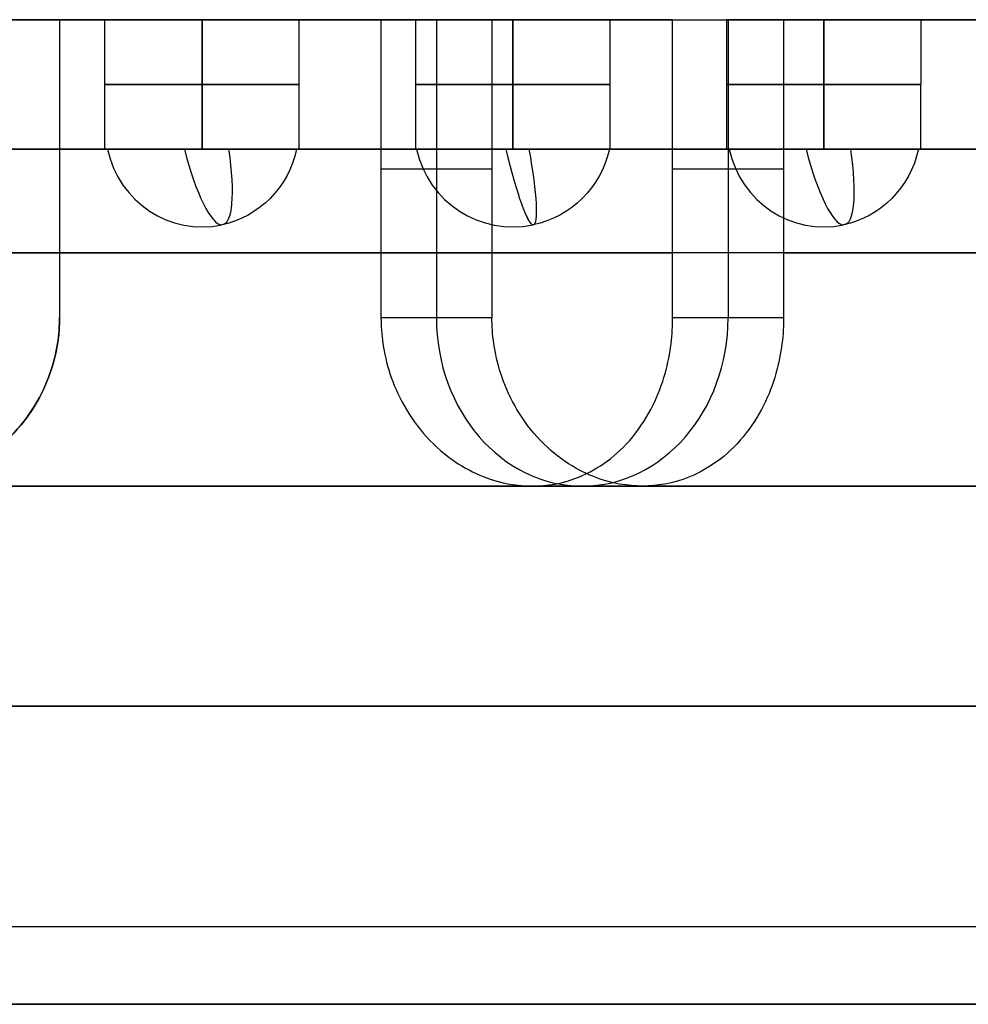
# Model space of a CAD drawing. Header units: millimetres. Extents: x -105 to 152, y -114 to 65.
# Tile 236 of 256: x 137.67 to 141.33, y -60 to -56.2. Entities that reach past the tile are written whole.
import ezdxf

# ---------------------------------------------------------------- set-up
doc = ezdxf.new("R2010")
doc.units = ezdxf.units.MM
doc.layers.add('Layer 01', color=7, linetype='Continuous', true_color=0x000000)

# ---------------------------------------------------------------- blocks, each defined once
blk = doc.blocks.new('Block 02')
at = {"layer": 'Layer 01'}
for p, q in [((136.3508, -56.2, -13.6804), (138.0014, -56.2, -13.6804)), ((137.826, -56.2, -19.0353), (137.826, -57.35, -19.0353)), ((138.001, -56.7, -13.7), (138.001, -56.2, -13.7)), ((138.376, -56.2606, -14.075), (138.376, -56.2, -14.075)), ((138.376, -56.2606, -13.325), (138.376, -56.2, -13.325)), ((138.7507, -56.7, -13.7), (138.7513, -56.2, -13.7)), ((138.7508, -56.2, -13.6804), (140.4014, -56.2, -13.6804)), ((139.201, -56.7, -15.85), (139.201, -56.2, -15.85)), ((139.201, -56.7, -11.55), (139.201, -56.2, -11.55)), ((139.2808, -56.2, -8.7545), (139.2808, -57.35, -8.7545)), ((139.576, -56.2242, -11.925), (139.576, -56.2, -11.925)), ((139.576, -56.2242, -16.225), (139.576, -56.2, -16.225)), ((139.576, -56.2242, -15.475), (139.576, -56.2, -15.475)), ((139.576, -56.2242, -11.175), (139.576, -56.2, -11.175)), ((139.9509, -56.7, -11.55), (139.9511, -56.2, -11.55)), ((139.9509, -56.7, -15.85), (139.9511, -56.2, -15.85)), ((140.401, -56.7, -13.7), (140.401, -56.2, -13.7)), ((140.4066, -56.2, -9.4045), (140.4066, -57.35, -9.4045)), ((140.776, -56.2606, -14.075), (140.776, -56.2, -14.075)), ((140.776, -56.2606, -13.325), (140.776, -56.2, -13.325)), ((141.1507, -56.7, -13.7), (141.1513, -56.2, -13.7)), ((141.1508, -56.2, -13.6804), (142.976, -56.2, -13.6804)), ((139.576, -56.7, -11.175), (139.576, -56.2242, -11.175)), ((139.576, -56.7, -15.475), (139.576, -56.2242, -15.475)), ((139.576, -56.7, -16.225), (139.576, -56.2242, -16.225)), ((139.576, -56.7, -11.925), (139.576, -56.2242, -11.925)), ((138.376, -56.7002, -13.325), (138.376, -56.2606, -13.325)), ((138.376, -56.7002, -14.075), (138.376, -56.2606, -14.075)), ((140.776, -56.7002, -13.325), (140.776, -56.2606, -13.325)), ((140.776, -56.7002, -14.075), (140.776, -56.2606, -14.075)), ((137.826, -56.775, -19.4635), (137.826, -56.775, -18.6071)), ((139.0667, -56.775, -9.1253), (139.4949, -56.775, -8.3837)), ((140.1925, -56.775, -9.7753), (140.6207, -56.775, -9.0337)), ((139.651, -58, -9.4132), (140.076, -58, -8.6771))]:
    blk.add_line(p, q, dxfattribs=at)
at = {"layer": 'Layer 01', "extrusion": (0, 1, 0)}
for centre, radius, start, end in [((-138.376, -13.7, -56.4501), 0.375, 270, 90), ((-138.376, -13.7, -56.4501), 0.375, 180, 270), ((-138.376, -13.7, -56.4501), 0.375, 90, 180), ((-139.576, -15.85, -56.45), 0.375, 269.9999, 89.9999), ((-139.576, -11.55, -56.45), 0.375, 269.9999, 89.9999), ((-139.576, -11.55, -56.45), 0.375, 89.9999, 180), ((-139.576, -11.55, -56.45), 0.375, 180, 269.9999), ((-139.576, -15.85, -56.45), 0.375, 89.9999, 180), ((-139.576, -15.85, -56.45), 0.375, 180, 269.9999), ((-140.776, -13.7, -56.4501), 0.375, 270, 90), ((-140.776, -13.7, -56.4501), 0.375, 180, 270), ((-140.776, -13.7, -56.4501), 0.375, 90, 180), ((-137.176, -13.7, -58.85), 5.9, 180, 0), ((-137.176, -13.7, -58.85), 5.9, 0, 180)]:
    blk.add_arc(centre, radius, start, end, dxfattribs=at)
at = {"layer": 'Layer 01', "extrusion": (0, 1, 2.84217e-14)}
for start, end in [(56.96669, 154.6669), (180, 274.6669)]:
    blk.add_arc((-137.176, -13.7, -56.7), 7.6, start, end, dxfattribs=at)
at = {"layer": 'Layer 01', "extrusion": (-0.227876, 1.81938e-14, 0.97369)}
blk.add_arc((56.6156, 131.6135, -44.8722), 0.3844, 282.6804, 11.7521, dxfattribs=at)
at = {"layer": 'Layer 01', "extrusion": (0.95328, 0.203678, 0.223099)}
for centre in [(-84.2788, -40.9058, 117.3233), (-84.7803, -41.4294, 119.6111)]:
    blk.add_arc(centre, 0.3844, 100.2492, 177.2709, dxfattribs=at)
at = {"layer": 'Layer 01', "extrusion": (0.227876, -2.73323e-14, -0.97369)}
blk.add_arc((-56.6156, 131.6135, 44.8722), 0.3844, 102.6804, 168.2479, dxfattribs=at)
at = {"layer": 'Layer 01', "extrusion": (-0.95328, -0.203678, -0.223099)}
for centre in [(84.279, -40.9055, -117.3233), (84.7805, -41.4291, -119.6111)]:
    blk.add_arc(centre, 0.3842, 285.6679, 2.6875, dxfattribs=at)
at = {"layer": 'Layer 01', "extrusion": (0.118165, -1.0509e-14, 0.992994)}
blk.add_arc((-56.6156, -140.4711, 0.754), 0.3844, 102.6804, 191.7521, dxfattribs=at)
at = {"layer": 'Layer 01', "extrusion": (0.118165, -3.24497e-14, 0.992994)}
blk.add_arc((-56.6156, -139.963, 5.0239), 0.3844, 102.6804, 191.7521, dxfattribs=at)
at = {"layer": 'Layer 01', "extrusion": (-0.972179, -0.203678, 0.115688)}
for centre in [(84.0333, -1.2825, -125.9952), (84.0333, 2.9886, -125.4977)]:
    blk.add_arc(centre, 0.3844, 281.5614, 358.6074, dxfattribs=at)
at = {"layer": 'Layer 01', "extrusion": (0.972179, 0.203678, -0.115688)}
for centre in [(-84.0333, -1.2825, 125.9952), (-84.0333, 2.9886, 125.4977)]:
    blk.add_arc(centre, 0.3844, 104.3485, 181.3884, dxfattribs=at)
at = {"layer": 'Layer 01', "extrusion": (-0.118165, 9.56527e-15, -0.992994)}
blk.add_arc((56.6156, -140.4711, -0.754), 0.3844, 282.6804, 348.2479, dxfattribs=at)
at = {"layer": 'Layer 01', "extrusion": (-0.118165, 3.90278e-14, -0.992994)}
blk.add_arc((56.6156, -139.963, -5.0239), 0.3844, 282.6804, 348.2479, dxfattribs=at)
at = {"layer": 'Layer 01', "extrusion": (-0.227876, 3.46598e-14, 0.97369)}
blk.add_arc((56.6156, 133.9503, -45.4191), 0.3844, 282.6804, 11.7521, dxfattribs=at)
at = {"layer": 'Layer 01', "extrusion": (0.227876, -3.35773e-14, -0.97369)}
blk.add_arc((-56.6156, 133.9503, 45.4191), 0.3844, 102.6804, 168.2479, dxfattribs=at)
at = {"layer": 'Layer 01', "extrusion": (0, 1, 3.55271e-15)}
for radius, start, end in [(5.8, 26.4346, 113.5654), (4.95, 262.4545, 277.5455), (5.8, 126.4346, 263.5654), (4.95, 112.4545, 127.5455)]:
    blk.add_arc((-137.176, -13.7, -57.1), radius, start, end, dxfattribs=at)
at = {"layer": 'Layer 01', "extrusion": (0, 0, -1)}
blk.add_arc((-137.176, -57.35, 19.0536), 0.65, 180, 0, dxfattribs=at)
at = {"layer": 'Layer 01', "extrusion": (0.5, 1.42109e-14, 0.866025)}
blk.add_arc((-57.35, -125.6479, 62.0588), 0.65, 90, 270, dxfattribs=at)
at = {"layer": 'Layer 01', "extrusion": (-2.45519e-30, -1, -3.26187e-15)}
blk.add_arc((137.176, -13.7, 59.7), 5.9, 180, 0, dxfattribs=at)
at = {"layer": 'Layer 01', "extrusion": (2.45519e-30, 1, 3.26187e-15)}
blk.add_arc((-137.176, -13.7, -59.7), 5.9, 0, 180, dxfattribs=at)
at = {"layer": 'Layer 01', "extrusion": (2.33639e-30, 1, 3.26187e-15)}
blk.add_arc((-137.176, -13.7, -60), 6.2, 180, 0, dxfattribs=at)
at = {"layer": 'Layer 01', "extrusion": (2.80367e-30, 1, 3.26187e-15)}
blk.add_arc((-137.176, -13.7, -60), 6.2, 0, 180, dxfattribs=at)
at = {"layer": 'Layer 01', "extrusion": (2.91349e-15, 1, 1.74364e-15)}
blk.add_arc((-137.176, -13.7, -60), 7.6, 206.93853, 273.78729, dxfattribs=at)
at = {"layer": 'Layer 01', "extrusion": (2.66553e-15, 1, 2.87114e-15)}
blk.add_arc((-137.176, -13.7, -60), 7.6, 86.93853, 153.78729, dxfattribs=at)
at = {"layer": 'Layer 01'}
for points, knots in [([(139.4949, -56.2, -8.3837), (139.167, -56.2, -8.2407), (138.6642, -56.2, -8.0738), (138.0581, -56.2, -7.9621), (137.7502, -56.2, -7.9271), (137.595, -56.2, -7.9148), (137.5283, -56.2, -7.9106), (137.4837, -56.2, -7.9081), (137.4627, -56.2, -7.907), (137.2501, -56.2, -7.8974), (136.9671, -56.2, -7.8983), (136.6851, -56.2, -7.92), (136.4973, -56.2, -7.9391), (136.4052, -56.2, -7.9507), (135.9282, -56.2, -8.0227), (135.555, -56.2, -8.1178), (135.011, -56.2, -8.3158), (134.7451, -56.2, -8.4278), (134.4884, -56.2, -8.5593), (134.3193, -56.2, -8.6514), (134.234, -56.2, -8.7007), (133.9918, -56.2, -8.8485), (133.7578, -56.2, -9.0076), (133.4992, -56.2, -9.2126), (133.3915, -56.2, -9.3046), (133.3203, -56.2, -9.3669), (133.2837, -56.2, -9.3998), (133.1162, -56.2, -9.5538), (132.9246, -56.2, -9.7473), (132.7176, -56.2, -9.9883), (132.6182, -56.2, -10.1125), (132.5765, -56.2, -10.1666), (132.5489, -56.2, -10.2028), (132.5345, -56.2, -10.2221), (132.3158, -56.2, -10.516), (132.1361, -56.2, -10.8089), (131.9825, -56.2, -11.118)], [0, 0, 0, 0, 1.103551, 1.655326, 1.931214, 2.069157, 2.138129, 2.138129, 2.207101, 2.207101, 2.758877, 3.034764, 3.034764, 3.310652, 3.310652, 4.414203, 4.414203, 4.965978, 5.241866, 5.241866, 5.517753, 5.517753, 6.069529, 6.345416, 6.48336, 6.48336, 6.621304, 6.621304, 7.173079, 7.448967, 7.586911, 7.655883, 7.655883, 7.724855, 7.724855, 8.828405, 8.828405, 8.828405, 8.828405]), ([(137.826, -56.2, -19.4635), (138.1088, -56.2, -19.4316), (138.525, -56.2, -19.3537), (138.9968, -56.2, -19.2102), (139.2292, -56.2, -19.1253), (139.3281, -56.2, -19.0861), (139.3939, -56.2, -19.0593), (139.4251, -56.2, -19.0463), (140.0072, -56.2, -18.7971), (140.5078, -56.2, -18.4847), (141.1854, -56.2, -17.9017), (141.4984, -56.2, -17.5879), (141.8183, -56.2, -17.1829), (141.967, -56.2, -16.9707), (142.0283, -56.2, -16.8776), (142.0686, -56.2, -16.8151), (142.0894, -56.2, -16.7822), (142.4075, -56.2, -16.2682), (142.6311, -56.2, -15.7506), (142.8521, -56.2, -14.9264), (142.9317, -56.2, -14.5106), (142.9705, -56.2, -14.019), (142.9764, -56.2, -13.7715), (142.9761, -56.2, -13.6651), (142.9752, -56.2, -13.5941), (142.9745, -56.2, -13.5602), (142.9552, -56.2, -12.9273), (142.8474, -56.2, -12.3472), (142.5523, -56.2, -11.5034), (142.3746, -56.2, -11.0974), (142.1145, -56.2, -10.6516), (141.9713, -56.2, -10.4356), (141.9071, -56.2, -10.3446), (141.8637, -56.2, -10.2842), (141.8406, -56.2, -10.2528), (141.4783, -56.2, -9.7687), (141.0788, -56.2, -9.3719), (140.6207, -56.2, -9.0337)], [0, 0, 0, 0, 0.869663, 1.304494, 1.52191, 1.630618, 1.630618, 1.739326, 1.739326, 3.478651, 3.478651, 4.348314, 4.783146, 5.000561, 5.109269, 5.109269, 5.217977, 5.217977, 6.957303, 6.957303, 7.826966, 8.261797, 8.479213, 8.587921, 8.587921, 8.696628, 8.696628, 10.435954, 10.435954, 11.305617, 11.740448, 11.957864, 12.066572, 12.066572, 12.17528, 12.17528, 13.914605, 13.914605, 13.914605, 13.914605]), ([(138.376, -56.2, -13.325), (138.3219, -56.2, -13.3249), (138.2672, -56.2, -13.3371), (138.1937, -56.2, -13.3711), (138.1711, -56.2, -13.3846), (138.1239, -56.2, -13.4208), (138.1029, -56.2, -13.4413), (138.0477, -56.2, -13.5095), (138.0214, -56.2, -13.5644), (137.9971, -56.2, -13.6794), (137.9984, -56.2, -13.7321), (138.0109, -56.2, -13.7855)], [-0.6800056, -0.6800056, -0.6800056, -0.6800056, -0.5100042, -0.5100042, -0.4250035, -0.4250035, -0.3400028, -0.3400028, -0.1700014, -0.1700014, 0, 0, 0, 0]), ([(138.0109, -56.2, -13.7855), (138.0201, -56.2, -13.8249), (138.0352, -56.2, -13.8617), (138.077, -56.2, -13.9297), (138.1067, -56.2, -13.9646), (138.2069, -56.2, -14.0455), (138.2965, -56.2, -14.0749), (138.376, -56.2, -14.075)], [-0.5085647, -0.5085647, -0.5085647, -0.5085647, -0.3814235, -0.3814235, -0.2542823, -0.2542823, 0, 0, 0, 0]), ([(138.7412, -56.2, -13.6145), (138.7319, -56.2, -13.5751), (138.7169, -56.2, -13.5383), (138.6751, -56.2, -13.4703), (138.6454, -56.2, -13.4354), (138.5452, -56.2, -13.3545), (138.4556, -56.2, -13.3251), (138.376, -56.2, -13.325)], [-0.5085647, -0.5085647, -0.5085647, -0.5085647, -0.3814235, -0.3814235, -0.2542823, -0.2542823, 0, 0, 0, 0]), ([(138.376, -56.2, -14.075), (138.4302, -56.2, -14.0751), (138.4849, -56.2, -14.0629), (138.5584, -56.2, -14.0289), (138.581, -56.2, -14.0154), (138.6282, -56.2, -13.9792), (138.6492, -56.2, -13.9587), (138.7043, -56.2, -13.8905), (138.7307, -56.2, -13.8356), (138.7485, -56.2, -13.7512), (138.7513, -56.2, -13.7253), (138.7513, -56.2, -13.7)], [-0.6800056, -0.6800056, -0.6800056, -0.6800056, -0.5100042, -0.5100042, -0.4250035, -0.4250035, -0.3400028, -0.3400028, -0.1700014, -0.1700014, -0.0904966, -0.0904966, -0.0904966, -0.0904966]), ([(139.2037, -56.2, -11.5057), (139.2006, -56.2, -11.5313), (139.2002, -56.2, -11.5567), (139.2045, -56.2, -11.607), (139.2088, -56.2, -11.6308), (139.2328, -56.2, -11.711), (139.26, -56.2, -11.7592), (139.334, -56.2, -11.8418), (139.381, -56.2, -11.8743), (139.4746, -56.2, -11.9147), (139.5253, -56.2, -11.925), (139.576, -56.2, -11.925)], [-0.6373868, -0.6373868, -0.6373868, -0.6373868, -0.5577135, -0.5577135, -0.4780401, -0.4780401, -0.3186934, -0.3186934, -0.1593467, -0.1593467, 0, 0, 0, 0]), ([(139.2037, -56.2, -15.8057), (139.2006, -56.2, -15.8313), (139.2002, -56.2, -15.8567), (139.2045, -56.2, -15.907), (139.2088, -56.2, -15.9308), (139.2328, -56.2, -16.011), (139.26, -56.2, -16.0592), (139.334, -56.2, -16.1418), (139.381, -56.2, -16.1743), (139.4746, -56.2, -16.2147), (139.5253, -56.2, -16.225), (139.576, -56.2, -16.225)], [-0.6373868, -0.6373868, -0.6373868, -0.6373868, -0.5577135, -0.5577135, -0.4780401, -0.4780401, -0.3186934, -0.3186934, -0.1593467, -0.1593467, 0, 0, 0, 0]), ([(139.576, -56.2, -11.175), (139.5326, -56.2, -11.1749), (139.49, -56.2, -11.182), (139.4014, -56.2, -11.2147), (139.3609, -56.2, -11.2393), (139.3079, -56.2, -11.2868), (139.292, -56.2, -11.304), (139.2636, -56.2, -11.3411), (139.2508, -56.2, -11.362), (139.2213, -56.2, -11.4208), (139.2088, -56.2, -11.4622), (139.2037, -56.2, -11.5057)], [-0.5470982, -0.5470982, -0.5470982, -0.5470982, -0.4103236, -0.4103236, -0.2735491, -0.2735491, -0.2051618, -0.2051618, -0.1367745, -0.1367745, 0, 0, 0, 0]), ([(139.576, -56.2, -15.475), (139.5326, -56.2, -15.4749), (139.49, -56.2, -15.482), (139.4014, -56.2, -15.5147), (139.3609, -56.2, -15.5393), (139.3079, -56.2, -15.5868), (139.292, -56.2, -15.604), (139.2636, -56.2, -15.6411), (139.2508, -56.2, -15.662), (139.2213, -56.2, -15.7208), (139.2088, -56.2, -15.7622), (139.2037, -56.2, -15.8057)], [-0.5470982, -0.5470982, -0.5470982, -0.5470982, -0.4103236, -0.4103236, -0.2735491, -0.2735491, -0.2051618, -0.2051618, -0.1367745, -0.1367745, 0, 0, 0, 0]), ([(139.576, -56.2, -11.925), (139.6195, -56.2, -11.9251), (139.6621, -56.2, -11.918), (139.7507, -56.2, -11.8853), (139.7912, -56.2, -11.8607), (139.8442, -56.2, -11.8132), (139.8601, -56.2, -11.796), (139.8885, -56.2, -11.7589), (139.9013, -56.2, -11.738), (139.9308, -56.2, -11.6792), (139.9432, -56.2, -11.6378), (139.9484, -56.2, -11.5943)], [-0.5470982, -0.5470982, -0.5470982, -0.5470982, -0.4103236, -0.4103236, -0.2735491, -0.2735491, -0.2051618, -0.2051618, -0.1367745, -0.1367745, 0, 0, 0, 0]), ([(139.9511, -56.2, -11.55), (139.9511, -56.2, -11.5393), (139.9507, -56.2, -11.5287), (139.9476, -56.2, -11.493), (139.9433, -56.2, -11.4692), (139.9193, -56.2, -11.389), (139.8921, -56.2, -11.3408), (139.8181, -56.2, -11.2582), (139.771, -56.2, -11.2257), (139.6775, -56.2, -11.1853), (139.6268, -56.2, -11.175), (139.576, -56.2, -11.175)], [-0.5912016, -0.5912016, -0.5912016, -0.5912016, -0.5577135, -0.5577135, -0.4780401, -0.4780401, -0.3186934, -0.3186934, -0.1593467, -0.1593467, 0, 0, 0, 0]), ([(139.576, -56.2, -16.225), (139.6195, -56.2, -16.2251), (139.6621, -56.2, -16.218), (139.7507, -56.2, -16.1853), (139.7912, -56.2, -16.1607), (139.8442, -56.2, -16.1132), (139.8601, -56.2, -16.096), (139.8885, -56.2, -16.0589), (139.9013, -56.2, -16.038), (139.9308, -56.2, -15.9792), (139.9432, -56.2, -15.9378), (139.9484, -56.2, -15.8943)], [-0.5470982, -0.5470982, -0.5470982, -0.5470982, -0.4103236, -0.4103236, -0.2735491, -0.2735491, -0.2051618, -0.2051618, -0.1367745, -0.1367745, 0, 0, 0, 0]), ([(139.9511, -56.2, -15.85), (139.9511, -56.2, -15.8393), (139.9507, -56.2, -15.8287), (139.9476, -56.2, -15.793), (139.9433, -56.2, -15.7692), (139.9193, -56.2, -15.689), (139.8921, -56.2, -15.6408), (139.8181, -56.2, -15.5582), (139.771, -56.2, -15.5257), (139.6775, -56.2, -15.4853), (139.6268, -56.2, -15.475), (139.576, -56.2, -15.475)], [-0.5912016, -0.5912016, -0.5912016, -0.5912016, -0.5577135, -0.5577135, -0.4780401, -0.4780401, -0.3186934, -0.3186934, -0.1593467, -0.1593467, 0, 0, 0, 0]), ([(140.776, -56.2, -13.325), (140.7219, -56.2, -13.3249), (140.6672, -56.2, -13.3371), (140.5937, -56.2, -13.3711), (140.5711, -56.2, -13.3846), (140.5239, -56.2, -13.4208), (140.5029, -56.2, -13.4413), (140.4477, -56.2, -13.5095), (140.4214, -56.2, -13.5644), (140.3971, -56.2, -13.6794), (140.3984, -56.2, -13.7321), (140.4109, -56.2, -13.7855)], [-0.6800056, -0.6800056, -0.6800056, -0.6800056, -0.5100042, -0.5100042, -0.4250035, -0.4250035, -0.3400028, -0.3400028, -0.1700014, -0.1700014, 0, 0, 0, 0]), ([(140.4109, -56.2, -13.7855), (140.4201, -56.2, -13.8249), (140.4352, -56.2, -13.8617), (140.477, -56.2, -13.9297), (140.5067, -56.2, -13.9646), (140.6069, -56.2, -14.0455), (140.6965, -56.2, -14.0749), (140.776, -56.2, -14.075)], [-0.5085647, -0.5085647, -0.5085647, -0.5085647, -0.3814235, -0.3814235, -0.2542823, -0.2542823, 0, 0, 0, 0]), ([(141.1412, -56.2, -13.6145), (141.1319, -56.2, -13.5751), (141.1169, -56.2, -13.5383), (141.0751, -56.2, -13.4703), (141.0454, -56.2, -13.4354), (140.9452, -56.2, -13.3545), (140.8556, -56.2, -13.3251), (140.776, -56.2, -13.325)], [-0.5085647, -0.5085647, -0.5085647, -0.5085647, -0.3814235, -0.3814235, -0.2542823, -0.2542823, 0, 0, 0, 0]), ([(140.776, -56.2, -14.075), (140.8302, -56.2, -14.0751), (140.8849, -56.2, -14.0629), (140.9584, -56.2, -14.0289), (140.981, -56.2, -14.0154), (141.0282, -56.2, -13.9792), (141.0492, -56.2, -13.9587), (141.1043, -56.2, -13.8905), (141.1307, -56.2, -13.8356), (141.1485, -56.2, -13.7512), (141.1513, -56.2, -13.7253), (141.1513, -56.2, -13.7)], [-0.6800056, -0.6800056, -0.6800056, -0.6800056, -0.5100042, -0.5100042, -0.4250035, -0.4250035, -0.3400028, -0.3400028, -0.1700014, -0.1700014, -0.0904966, -0.0904966, -0.0904966, -0.0904966]), ([(138.376, -56.7002, -13.325), (138.2635, -56.7, -13.325), (138.1521, -56.7, -13.3788), (138.0123, -56.7, -13.5552), (137.9853, -56.7, -13.6759), (138.0109, -56.7, -13.7855)], [0, 0, 0, 0, 0.3487658, 0.3487658, 0.6975317, 0.6975317, 0.6975317, 0.6975317]), ([(138.0109, -56.7, -13.7855), (138.03, -56.7, -13.8671), (138.0774, -56.7, -13.9418), (138.2087, -56.7, -14.0459), (138.2922, -56.7, -14.075), (138.376, -56.7002, -14.075)], [0, 0, 0, 0, 0.2560666, 0.2560666, 0.5121331, 0.5121331, 0.5121331, 0.5121331]), ([(138.376, -56.7002, -13.325), (138.4598, -56.7, -13.325), (138.5434, -56.7, -13.3541), (138.6747, -56.7, -13.4582), (138.7221, -56.7, -13.5329), (138.7412, -56.7, -13.6145)], [-0.5121331, -0.5121331, -0.5121331, -0.5121331, -0.2560666, -0.2560666, 0, 0, 0, 0]), ([(138.4784, -56.7001, -14.0603), (138.5532, -56.7, -14.0386), (138.6215, -56.7, -13.9941), (138.7219, -56.7, -13.8674), (138.7502, -56.7, -13.7837), (138.7507, -56.7, -13.7)], [0.1072895, 0.1072895, 0.1072895, 0.1072895, 0.3487658, 0.3487658, 0.6084109, 0.6084109, 0.6084109, 0.6084109]), ([(139.2037, -56.7, -15.8057), (139.1912, -56.7, -15.9105), (139.2255, -56.7, -16.0201), (139.3598, -56.7, -16.1713), (139.4529, -56.7, -16.2168), (139.5492, -56.7, -16.224)], [-0.651905, -0.651905, -0.651905, -0.651905, -0.3259525, -0.3259525, -0.0276559, -0.0276559, -0.0276559, -0.0276559]), ([(139.2037, -56.7, -11.5057), (139.1912, -56.7, -11.6105), (139.2255, -56.7, -11.7201), (139.3598, -56.7, -11.8713), (139.4529, -56.7, -11.9168), (139.5492, -56.7, -11.924)], [-0.651905, -0.651905, -0.651905, -0.651905, -0.3259525, -0.3259525, -0.0276559, -0.0276559, -0.0276559, -0.0276559]), ([(139.576, -56.7, -15.475), (139.4853, -56.7, -15.475), (139.3949, -56.7, -15.5093), (139.2592, -56.7, -15.6299), (139.2144, -56.7, -15.7156), (139.2037, -56.7, -15.8057)], [-0.556416, -0.556416, -0.556416, -0.556416, -0.278208, -0.278208, 0, 0, 0, 0]), ([(139.576, -56.7, -11.175), (139.4853, -56.7, -11.175), (139.3949, -56.7, -11.2093), (139.2592, -56.7, -11.3299), (139.2144, -56.7, -11.4156), (139.2037, -56.7, -11.5057)], [-0.556416, -0.556416, -0.556416, -0.556416, -0.278208, -0.278208, 0, 0, 0, 0]), ([(139.9484, -56.7, -11.5943), (139.9377, -56.7, -11.6844), (139.8929, -56.7, -11.7701), (139.7572, -56.7, -11.8907), (139.6668, -56.7, -11.925), (139.576, -56.7, -11.925)], [0, 0, 0, 0, 0.278208, 0.278208, 0.556416, 0.556416, 0.556416, 0.556416]), ([(139.9484, -56.7, -15.8943), (139.9377, -56.7, -15.9844), (139.8929, -56.7, -16.0701), (139.7572, -56.7, -16.1907), (139.6668, -56.7, -16.225), (139.576, -56.7, -16.225)], [0, 0, 0, 0, 0.278208, 0.278208, 0.556416, 0.556416, 0.556416, 0.556416]), ([(139.576, -56.7, -15.475), (139.6816, -56.7, -15.475), (139.7863, -56.7, -15.5221), (139.9167, -56.7, -15.6689), (139.9505, -56.7, -15.7593), (139.9509, -56.7, -15.85)], [-0.651905, -0.651905, -0.651905, -0.651905, -0.3259525, -0.3259525, -0.0457367, -0.0457367, -0.0457367, -0.0457367]), ([(139.576, -56.7, -11.175), (139.6816, -56.7, -11.175), (139.7863, -56.7, -11.2221), (139.9167, -56.7, -11.3689), (139.9505, -56.7, -11.4593), (139.9509, -56.7, -11.55)], [-0.651905, -0.651905, -0.651905, -0.651905, -0.3259525, -0.3259525, -0.0457367, -0.0457367, -0.0457367, -0.0457367]), ([(140.776, -56.7002, -13.325), (140.6635, -56.7, -13.325), (140.5521, -56.7, -13.3788), (140.4123, -56.7, -13.5552), (140.3853, -56.7, -13.6759), (140.4109, -56.7, -13.7855)], [0, 0, 0, 0, 0.3487658, 0.3487658, 0.6975317, 0.6975317, 0.6975317, 0.6975317]), ([(140.4109, -56.7, -13.7855), (140.43, -56.7, -13.8671), (140.4774, -56.7, -13.9418), (140.6087, -56.7, -14.0459), (140.6922, -56.7, -14.075), (140.776, -56.7002, -14.075)], [0, 0, 0, 0, 0.2560666, 0.2560666, 0.5121331, 0.5121331, 0.5121331, 0.5121331]), ([(140.776, -56.7002, -13.325), (140.8598, -56.7, -13.325), (140.9434, -56.7, -13.3541), (141.0747, -56.7, -13.4582), (141.1221, -56.7, -13.5329), (141.1412, -56.7, -13.6145)], [-0.5121331, -0.5121331, -0.5121331, -0.5121331, -0.2560666, -0.2560666, 0, 0, 0, 0]), ([(140.8784, -56.7001, -14.0603), (140.9532, -56.7, -14.0386), (141.0215, -56.7, -13.9941), (141.1219, -56.7, -13.8674), (141.1502, -56.7, -13.7837), (141.1507, -56.7, -13.7)], [0.1072895, 0.1072895, 0.1072895, 0.1072895, 0.3487658, 0.3487658, 0.6084109, 0.6084109, 0.6084109, 0.6084109]), ([(137.826, -57.35, -18.6071), (137.826, -57.4116, -18.6071), (137.8174, -57.4856, -18.6089), (137.7608, -57.6463, -18.6161), (137.7118, -57.7336, -18.6215), (137.5589, -57.8863, -18.6358), (137.4724, -57.9347, -18.6411), (137.312, -57.9913, -18.6482), (137.238, -58, -18.65), (137.1136, -58, -18.65), (137.0393, -57.9911, -18.6482), (136.8789, -57.9343, -18.6411), (136.793, -57.8862, -18.6358), (136.6396, -57.7327, -18.6214), (136.5911, -57.646, -18.6161), (136.5347, -57.4855, -18.6089), (136.526, -57.4116, -18.6071), (136.526, -57.35, -18.6071)], [0, 0, 0, 0, 0.257371, 0.257371, 0.514742, 0.514742, 0.772114, 0.772114, 1.029485, 1.029485, 1.286856, 1.286856, 1.544227, 1.544227, 1.801598, 1.801598, 2.05897, 2.05897, 2.05897, 2.05897]), ([(137.176, -58, -19.5), (137.238, -58, -19.5), (137.3121, -57.9913, -19.4985), (137.4725, -57.9347, -19.4924), (137.5584, -57.8867, -19.4879), (137.7123, -57.7331, -19.4757), (137.7608, -57.6463, -19.4711), (137.8174, -57.4857, -19.465), (137.826, -57.4116, -19.4635), (137.826, -57.35, -19.4635)], [0, 0, 0, 0, 0.257303, 0.257303, 0.514606, 0.514606, 0.771909, 0.771909, 1.029212, 1.029212, 1.029212, 1.029212]), ([(139.0667, -57.35, -9.1253), (139.0667, -57.4116, -9.1253), (139.0751, -57.4856, -9.1281), (139.1276, -57.6463, -9.1501), (139.1728, -57.7336, -9.1699), (139.3124, -57.8863, -9.2341), (139.3899, -57.9347, -9.2727), (139.5324, -57.9913, -9.3467), (139.5974, -58, -9.3822), (139.7051, -58, -9.4444), (139.7685, -57.9911, -9.4831), (139.9039, -57.9343, -9.5695), (139.9756, -57.8862, -9.617), (140.1014, -57.7327, -9.7061), (140.1406, -57.646, -9.735), (140.186, -57.4855, -9.7694), (140.1925, -57.4116, -9.7753), (140.1925, -57.35, -9.7753)], [0, 0, 0, 0, 0.257371, 0.257371, 0.514742, 0.514742, 0.772114, 0.772114, 1.029485, 1.029485, 1.286856, 1.286856, 1.544227, 1.544227, 1.801598, 1.801598, 2.05897, 2.05897, 2.05897, 2.05897]), ([(140.076, -58, -8.6771), (140.0224, -58, -8.6461), (139.9574, -57.9913, -8.6103), (139.8155, -57.9347, -8.5354), (139.7388, -57.8867, -8.4963), (139.5995, -57.7331, -8.43), (139.5552, -57.6463, -8.4097), (139.5031, -57.4857, -8.3867), (139.4949, -57.4116, -8.3837), (139.4949, -57.35, -8.3837)], [0, 0, 0, 0, 0.257303, 0.257303, 0.514606, 0.514606, 0.77191, 0.77191, 1.029213, 1.029213, 1.029213, 1.029213]), ([(140.6207, -57.35, -9.0337), (140.6207, -57.4116, -9.0337), (140.614, -57.4856, -9.0281), (140.5681, -57.646, -8.9946), (140.5285, -57.7326, -8.9664), (140.402, -57.886, -8.8793), (140.3292, -57.9345, -8.832), (140.1932, -57.9913, -8.7465), (140.1297, -58, -8.708), (140.076, -58, -8.6771)], [0, 0, 0, 0, 0.257297, 0.257297, 0.514593, 0.514593, 0.77189, 0.77189, 1.029187, 1.029187, 1.029187, 1.029187]), ([(131.276, -58, -13.7), (131.2761, -58, -13.8804), (131.2884, -58, -14.15), (131.3243, -58, -14.4624), (131.3476, -58, -14.6182), (131.3588, -58, -14.6848), (131.3665, -58, -14.7292), (131.3702, -58, -14.7501), (131.4093, -58, -14.9614), (131.4748, -58, -15.2396), (131.5747, -58, -15.5578), (131.6226, -58, -15.6928), (131.6556, -58, -15.7825), (131.672, -58, -15.8255), (131.7635, -58, -16.0568), (131.8869, -58, -16.3277), (132.0305, -58, -16.5886), (132.1308, -58, -16.7602), (132.1822, -58, -16.8434), (132.4602, -58, -17.2689), (132.7167, -58, -17.5844), (133.1478, -58, -18.0157), (133.3736, -58, -18.2193), (133.6546, -58, -18.4358), (133.7789, -58, -18.5241), (133.8626, -58, -18.5819), (133.9059, -58, -18.611), (134.1141, -58, -18.7472), (134.3711, -58, -18.8973), (134.6835, -58, -19.0493), (134.8201, -58, -19.1094), (134.9117, -58, -19.1484), (134.9599, -58, -19.1682), (135.1818, -58, -19.2561), (135.4523, -58, -19.3483), (135.775, -58, -19.4326), (135.9381, -58, -19.469), (136.0084, -58, -19.4834), (136.0554, -58, -19.4926), (136.0803, -58, -19.4974), (136.4566, -58, -19.5671), (136.8158, -58, -19.5999), (137.3561, -58, -19.6), (137.6254, -58, -19.5877), (137.938, -58, -19.5518), (138.094, -58, -19.5285), (138.1607, -58, -19.5173), (138.2052, -58, -19.5096), (138.2261, -58, -19.5058), (138.4375, -58, -19.4668), (138.7156, -58, -19.4013), (139.0338, -58, -19.3013), (139.1688, -58, -19.2535), (139.2585, -58, -19.2205), (139.3015, -58, -19.2041), (139.5329, -58, -19.1125), (139.8038, -58, -18.9892), (140.0646, -58, -18.8455), (140.2363, -58, -18.7453), (140.3195, -58, -18.6939), (140.7449, -58, -18.4158), (141.0604, -58, -18.1594), (141.4918, -58, -17.7282), (141.6954, -58, -17.5025), (141.9119, -58, -17.2214), (142.0001, -58, -17.0972), (142.058, -58, -17.0135), (142.0871, -58, -16.9702), (142.2233, -58, -16.762), (142.3734, -58, -16.505), (142.5253, -58, -16.1925), (142.5855, -58, -16.056), (142.6245, -58, -15.9643), (142.6442, -58, -15.9161), (142.7321, -58, -15.6942), (142.8243, -58, -15.4238), (142.9087, -58, -15.1011), (142.9451, -58, -14.9379), (142.9594, -58, -14.8676), (142.9687, -58, -14.8207), (142.9734, -58, -14.7957), (143.0432, -58, -14.4193), (143.076, -58, -14.0614), (143.076, -58, -13.7)], [0, 0, 0, 0, 0.579641, 0.869461, 1.014372, 1.086827, 1.086827, 1.159282, 1.159282, 1.738923, 2.028743, 2.173653, 2.173653, 2.318564, 2.318564, 2.898204, 3.188025, 3.188025, 3.477845, 3.477845, 4.637127, 4.637127, 5.216768, 5.506588, 5.651499, 5.651499, 5.796409, 5.796409, 6.37605, 6.66587, 6.81078, 6.81078, 6.955691, 6.955691, 7.535331, 7.825152, 7.970062, 8.042517, 8.042517, 8.114972, 8.114972, 9.274254, 9.274254, 9.853895, 10.143715, 10.288626, 10.361081, 10.361081, 10.433536, 10.433536, 11.013177, 11.302997, 11.447907, 11.447907, 11.592818, 11.592818, 12.172459, 12.462279, 12.462279, 12.752099, 12.752099, 13.911381, 13.911381, 14.491022, 14.780842, 14.925753, 14.925753, 15.070663, 15.070663, 15.650304, 15.940124, 16.085034, 16.085034, 16.229945, 16.229945, 16.809586, 17.099406, 17.244316, 17.316771, 17.316771, 17.389226, 17.389226, 18.548508, 18.548508, 18.548508, 18.548508]), ([(143.076, -58, -13.7), (143.0761, -58, -13.5198), (143.0638, -58, -13.2505), (143.0278, -58, -12.9379), (143.0045, -58, -12.782), (142.9933, -58, -12.7153), (142.9856, -58, -12.6708), (142.9819, -58, -12.6499), (142.9428, -58, -12.4386), (142.8773, -58, -12.1604), (142.7774, -58, -11.8422), (142.7295, -58, -11.7072), (142.6965, -58, -11.6175), (142.6801, -58, -11.5745), (142.5886, -58, -11.3432), (142.4652, -58, -11.0723), (142.3216, -58, -10.8114), (142.2213, -58, -10.6398), (142.1699, -58, -10.5566), (141.8919, -58, -10.1311), (141.6354, -58, -9.8156), (141.2042, -58, -9.3843), (140.9785, -58, -9.1807), (140.6975, -58, -8.9642), (140.5732, -58, -8.8759), (140.4895, -58, -8.8181), (140.4462, -58, -8.789), (140.238, -58, -8.6528), (139.981, -58, -8.5027), (139.6686, -58, -8.3507), (139.532, -58, -8.2906), (139.4404, -58, -8.2516), (139.3922, -58, -8.2318), (139.1702, -58, -8.1439), (138.8998, -58, -8.0517), (138.5771, -58, -7.9674), (138.414, -58, -7.931), (138.3437, -58, -7.9166), (138.2967, -58, -7.9074), (138.2718, -58, -7.9026), (137.8955, -58, -7.8329), (137.5362, -58, -7.8001), (136.9959, -58, -7.8), (136.7267, -58, -7.8123), (136.4141, -58, -7.8482), (136.2581, -58, -7.8715), (136.1914, -58, -7.8827), (136.1469, -58, -7.8904), (136.1259, -58, -7.8942), (135.9146, -58, -7.9332), (135.6365, -58, -7.9987), (135.3183, -58, -8.0987), (135.1833, -58, -8.1465), (135.0935, -58, -8.1795), (135.0506, -58, -8.1959), (134.8192, -58, -8.2875), (134.5483, -58, -8.4108), (134.2875, -58, -8.5545), (134.1158, -58, -8.6547), (134.0326, -58, -8.7061), (133.6071, -58, -8.9842), (133.2917, -58, -9.2406), (132.8603, -58, -9.6718), (132.6567, -58, -9.8975), (132.4402, -58, -10.1786), (132.3519, -58, -10.3028), (132.2941, -58, -10.3865), (132.265, -58, -10.4298), (132.1288, -58, -10.638), (131.9787, -58, -10.895), (131.8268, -58, -11.2075), (131.7666, -58, -11.344), (131.7276, -58, -11.4357), (131.7079, -58, -11.4839), (131.62, -58, -11.7058), (131.5277, -58, -11.9762), (131.4434, -58, -12.2989), (131.407, -58, -12.4621), (131.3927, -58, -12.5324), (131.3834, -58, -12.5793), (131.3786, -58, -12.6042), (131.3088, -58, -12.9812), (131.276, -58, -13.3391), (131.276, -58, -13.7)], [0, 0, 0, 0, 0.579641, 0.869462, 1.014372, 1.086828, 1.086828, 1.159283, 1.159283, 1.738924, 2.028745, 2.173655, 2.173655, 2.318565, 2.318565, 2.898207, 3.188027, 3.188027, 3.477848, 3.477848, 4.637131, 4.637131, 5.216772, 5.506593, 5.651503, 5.651503, 5.796413, 5.796413, 6.376055, 6.665875, 6.810786, 6.810786, 6.955696, 6.955696, 7.535338, 7.825158, 7.970069, 8.042524, 8.042524, 8.114979, 8.114979, 9.274262, 9.274262, 9.853903, 10.143724, 10.288634, 10.361089, 10.361089, 10.433544, 10.433544, 11.013186, 11.303006, 11.447917, 11.447917, 11.592827, 11.592827, 12.172468, 12.462289, 12.462289, 12.75211, 12.75211, 13.911392, 13.911392, 14.491034, 14.780854, 14.925765, 14.925765, 15.070675, 15.070675, 15.650316, 15.940137, 16.085047, 16.085047, 16.229958, 16.229958, 16.809599, 17.09942, 17.24433, 17.316785, 17.316785, 17.38924, 17.38924, 18.548523, 18.548523, 18.548523, 18.548523]), ([(131.7258, -58, -11.7163), (131.7974, -58, -11.5197), (131.9199, -58, -11.2324), (132.0892, -58, -10.9101), (132.1675, -58, -10.7748), (132.2209, -58, -10.6852), (132.2476, -58, -10.6417), (132.5051, -58, -10.235), (132.7723, -58, -9.9014), (133.2261, -58, -9.4475), (133.4642, -58, -9.2342), (133.7618, -58, -9.0092), (133.8936, -58, -8.9179), (133.9824, -58, -8.8582), (134.0285, -58, -8.8281), (134.4253, -58, -8.5766), (134.7999, -58, -8.3927), (135.3885, -58, -8.1783), (135.6871, -58, -8.0875), (135.9922, -58, -8.0211), (136.197, -58, -7.9823), (136.2979, -58, -7.9659), (136.828, -58, -7.8946), (137.2553, -58, -7.8849), (137.8947, -58, -7.9407), (138.2112, -58, -7.986), (138.5748, -58, -8.0694), (138.7294, -58, -8.1116), (138.8322, -58, -8.1412), (138.8849, -58, -8.1572), (139.3326, -58, -8.2996), (139.7131, -58, -8.4676), (140.076, -58, -8.6771)], [0, 0, 0, 0, 0.633472, 0.950208, 1.108576, 1.108576, 1.266944, 1.266944, 2.533887, 2.533887, 3.167359, 3.484095, 3.642463, 3.642463, 3.800831, 3.800831, 5.067775, 5.067775, 5.701247, 6.017983, 6.017983, 6.334719, 6.334719, 7.601662, 7.601662, 8.235134, 8.55187, 8.710238, 8.710238, 8.868606, 8.868606, 10.13555, 10.13555, 10.13555, 10.13555]), ([(140.076, -58, -8.6771), (140.3447, -58, -8.8322), (140.7245, -58, -9.0936), (141.1269, -58, -9.4485), (141.3179, -58, -9.6384), (141.3976, -58, -9.7225), (141.4502, -58, -9.7792), (141.4748, -58, -9.8061), (141.9389, -58, -10.3256), (142.2836, -58, -10.8748), (142.66, -58, -11.7832), (142.8082, -58, -12.2469), (142.9109, -58, -12.8043), (142.9447, -58, -13.0872), (142.9572, -58, -13.2296), (142.9616, -58, -13.2909), (142.9644, -58, -13.3318), (142.9657, -58, -13.3534), (143.0019, -58, -13.9916), (142.9387, -58, -14.6024), (142.6983, -58, -15.5005), (142.5442, -58, -15.9348), (142.3055, -58, -16.4154), (142.1714, -58, -16.6493), (142.1107, -58, -16.7481), (142.0696, -58, -16.8137), (142.0498, -58, -16.8445), (141.6682, -58, -17.4272), (141.2269, -58, -17.9023), (140.4468, -58, -18.501), (140.0373, -58, -18.7641), (139.5255, -58, -19.0076), (139.261, -58, -19.1135), (139.1267, -58, -19.1624), (139.0686, -58, -19.1826), (139.0298, -58, -19.1958), (139.0093, -58, -19.2027), (138.4022, -58, -19.4028), (137.7973, -58, -19.4999), (137.176, -58, -19.5)], [0, 0, 0, 0, 0.951729, 1.427593, 1.665525, 1.784492, 1.784492, 1.903458, 1.903458, 3.806915, 3.806915, 4.758644, 5.234509, 5.472441, 5.591407, 5.65089, 5.65089, 5.710373, 5.710373, 7.613831, 7.613831, 8.56556, 9.041424, 9.279356, 9.398322, 9.398322, 9.517288, 9.517288, 11.420746, 11.420746, 12.372475, 12.848339, 13.086272, 13.205238, 13.264721, 13.264721, 13.324204, 13.324204, 15.227661, 15.227661, 15.227661, 15.227661])]:
    blk.add_open_spline(points, degree=3, knots=knots, dxfattribs=at)
for points, degree in [([(136.526, -56.2, -18.6071), (136.9594, -56.2, -18.6645), (137.3927, -56.2, -18.6645), (137.826, -56.2, -18.6071)], 3), ([(137.826, -56.2, -18.6071), (137.826, -56.775, -18.6071), (137.826, -57.35, -18.6071)], 2), ([(137.826, -56.2, -18.6071), (137.826, -56.2, -19.0353), (137.826, -56.2, -19.4635)], 2), ([(137.826, -56.2, -19.4635), (137.826, -56.775, -19.4635), (137.826, -57.35, -19.4635)], 2), ([(138.376, -56.7002, -14.075), (138.376, -56.4501, -14.075), (138.376, -56.2, -14.075)], 2), ([(138.376, -56.2, -13.325), (138.376, -56.4501, -13.325), (138.376, -56.7002, -13.325)], 2), ([(138.7513, -56.2, -13.7), (138.7513, -56.2, -13.6711), (138.7478, -56.2, -13.6429), (138.7412, -56.2, -13.6145)], 3), ([(139.0667, -56.2, -9.1253), (139.0667, -56.775, -9.1253), (139.0667, -57.35, -9.1253)], 2), ([(139.0667, -56.2, -9.1253), (139.2808, -56.2, -8.7545), (139.4949, -56.2, -8.3837)], 2), ([(140.1925, -56.2, -9.7753), (139.846, -56.2, -9.5089), (139.4707, -56.2, -9.2923), (139.0667, -56.2, -9.1253)], 3), ([(139.4949, -56.2, -8.3837), (139.4949, -56.775, -8.3837), (139.4949, -57.35, -8.3837)], 2), ([(139.576, -56.7, -11.925), (139.576, -56.45, -11.925), (139.576, -56.2, -11.925)], 2), ([(139.576, -56.2, -11.175), (139.576, -56.45, -11.175), (139.576, -56.7, -11.175)], 2), ([(139.576, -56.7, -16.225), (139.576, -56.45, -16.225), (139.576, -56.2, -16.225)], 2), ([(139.576, -56.2, -15.475), (139.576, -56.45, -15.475), (139.576, -56.7, -15.475)], 2), ([(139.9484, -56.2, -11.5943), (139.9502, -56.2, -11.5795), (139.9511, -56.2, -11.5647), (139.9511, -56.2, -11.55)], 3), ([(139.9484, -56.2, -15.8943), (139.9502, -56.2, -15.8795), (139.9511, -56.2, -15.8647), (139.9511, -56.2, -15.85)], 3), ([(140.1925, -57.35, -9.7753), (140.1925, -56.775, -9.7753), (140.1925, -56.2, -9.7753)], 2), ([(140.1925, -56.2, -9.7753), (140.4066, -56.2, -9.4045), (140.6207, -56.2, -9.0337)], 2), ([(140.6207, -56.2, -9.0337), (140.6207, -56.775, -9.0337), (140.6207, -57.35, -9.0337)], 2), ([(140.776, -56.7002, -14.075), (140.776, -56.4501, -14.075), (140.776, -56.2, -14.075)], 2), ([(140.776, -56.2, -13.325), (140.776, -56.4501, -13.325), (140.776, -56.7002, -13.325)], 2), ([(141.1513, -56.2, -13.7), (141.1513, -56.2, -13.6711), (141.1478, -56.2, -13.6429), (141.1412, -56.2, -13.6145)], 3), ([(138.376, -56.7002, -14.075), (138.4107, -56.7001, -14.075), (138.4452, -56.7001, -14.0699), (138.4784, -56.7001, -14.0603)], 3), ([(138.7412, -56.7, -13.6145), (138.7477, -56.7, -13.6425), (138.7508, -56.7, -13.6713), (138.7507, -56.7, -13.7)], 3), ([(139.5492, -56.7, -16.224), (139.5581, -56.7, -16.2247), (139.5671, -56.7, -16.225), (139.576, -56.7, -16.225)], 3), ([(139.5492, -56.7, -11.924), (139.5581, -56.7, -11.9247), (139.5671, -56.7, -11.925), (139.576, -56.7, -11.925)], 3), ([(139.9509, -56.7, -11.55), (139.951, -56.7, -11.5648), (139.9502, -56.7, -11.5796), (139.9484, -56.7, -11.5943)], 3), ([(139.9509, -56.7, -15.85), (139.951, -56.7, -15.8648), (139.9502, -56.7, -15.8796), (139.9484, -56.7, -15.8943)], 3), ([(140.776, -56.7002, -14.075), (140.8107, -56.7001, -14.075), (140.8452, -56.7001, -14.0699), (140.8784, -56.7001, -14.0603)], 3), ([(141.1412, -56.7, -13.6145), (141.1477, -56.7, -13.6425), (141.1508, -56.7, -13.6713), (141.1507, -56.7, -13.7)], 3), ([(137.826, -57.35, -19.4635), (137.826, -57.35, -19.0353), (137.826, -57.35, -18.6071)], 2), ([(139.4949, -57.35, -8.3837), (139.2808, -57.35, -8.7545), (139.0667, -57.35, -9.1253)], 2), ([(140.6207, -57.35, -9.0337), (140.4066, -57.35, -9.4045), (140.1925, -57.35, -9.7753)], 2)]:
    blk.add_open_spline(points, degree=degree, dxfattribs=at)

msp = doc.modelspace()

# ---------------------------------------------------------------- block references
at = {"layer": 'Layer 01'}
msp.add_blockref('Block 02', (0, 0), dxfattribs=at)

doc.saveas('drawing.dxf')
